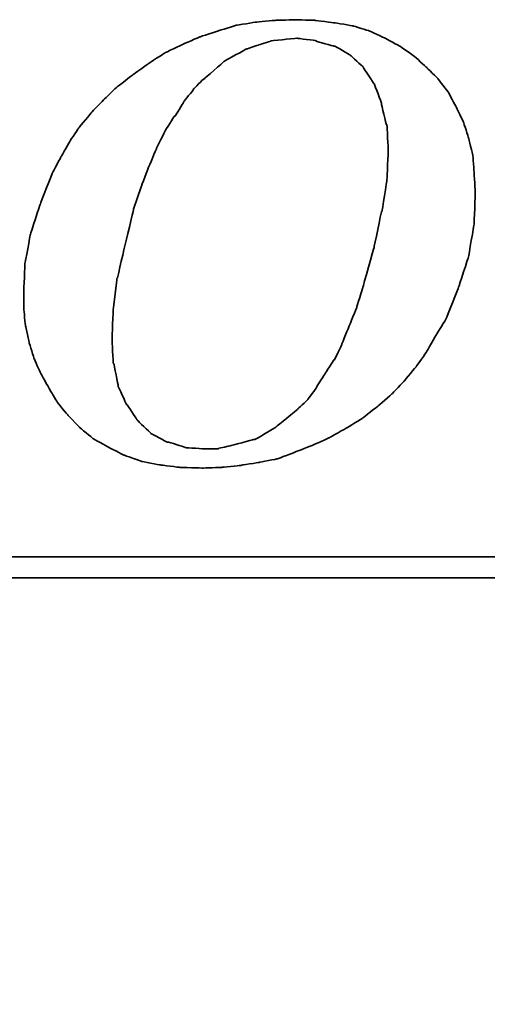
# Model space of a CAD drawing. Extents: x 35 to 231, y -187 to 76.
# Tile 52 of 58: x 108.08 to 109.71, y 41.87 to 45.29. Entities that reach past the tile are written whole.
import ezdxf

# ---------------------------------------------------------------- set-up
doc = ezdxf.new("R2010")
doc.units = 0
doc.header["$MEASUREMENT"] = 0
doc.layers.get('DEFPOINTS').update_dxf_attribs({"linetype": 'CONTINUOUS'})
doc.layers.add('DIM', color=4, linetype='CONTINUOUS')
doc.layers.add('layer 1', color=7, linetype='CONTINUOUS')
doc.styles.add('DIM-7', font='SIMPLEX.shx', dxfattribs={"width": 0.7, "bigfont": 'chineset.shx'})
doc.dimstyles.new('CNS', dxfattribs={"dimtxt": 3.5, "dimasz": 2.5, "dimexe": 1, "dimexo": 1.5, "dimgap": 0.09, "dimtad": 0, "dimdsep": 46, "dimtxsty": 'DIM-7', "dimcen": 0.09, "dimclrd": 1, "dimclre": 1, "dimclrt": 4, "dimadec": 0, "dimazin": 0, "dimtfac": 1, "dimtix": 1, "dimtmove": 2, "dimatfit": 3, "dimfxl": 1, "dimtvp": 0.971429, "dimtolj": 1, "dimarcsym": 0})

# ---------------------------------------------------------------- blocks, each defined once
blk = doc.blocks.new('*D2')
at = {"layer": 'DEFPOINTS', "color": 0, "transparency": 16777216}
for p in [(79.9994, 44.9822), (113.9994, 42.4822), (113.9994, 30.3793)]:
    blk.add_point(p, dxfattribs=at)
at = {"layer": 'DIM', "color": 7, "lineweight": -2, "transparency": 16777216}
for p, q in [((79.9994, 44.2322), (79.9994, 29.8793)), ((113.9994, 41.7322), (113.9994, 29.8793)), ((81.2494, 30.3793), (112.7494, 30.3793))]:
    blk.add_line(p, q, dxfattribs=at)
at = {"layer": 'DIM', "color": 7, "transparency": 16777216}
for points in [[(81.2494, 30.5876), (81.2494, 30.1709), (79.9994, 30.3793)], [(112.7494, 30.5876), (112.7494, 30.1709), (113.9994, 30.3793)]]:
    blk.add_solid(points, dxfattribs=at)
at = {"layer": 'DIM', "color": 7, "transparency": 16777216, "insert": (96.9994, 31.6543), "char_height": 1.75, "attachment_point": 5, "style": 'DIM-7'}
blk.add_mtext('\\A1;34', dxfattribs=at)
blk = doc.blocks.new('TBI MOTION logo(完整正式版)')
at = {"layer": 'layer 1', "color": 22, "lineweight": 35}
for points, knots in [([(35.79625, -6.98375), (35.79625, -6.98375), (36.23125, -7.43875), (36.23125, -7.43875), (36.23125, -7.43875), (36.23125, -7.43875), (36.75625, -7.87125), (36.75625, -7.87125), (36.75625, -7.87125), (36.75625, -7.87125), (37.33125, -8.20375), (37.33125, -8.20375), (37.33125, -8.20375), (37.33125, -8.20375), (37.95625, -8.51875), (37.95625, -8.51875), (37.95625, -8.51875), (37.95625, -8.51875), (38.62625, -8.75875), (38.62625, -8.75875), (38.62625, -8.75875), (38.62625, -8.75875), (39.37125, -8.90375), (39.37125, -8.90375), (39.37125, -8.90375), (39.37125, -8.90375), (40.14125, -8.99875), (40.14125, -8.99875), (40.14125, -8.99875), (40.14125, -8.99875), (41.02625, -9.02375), (41.02625, -9.02375), (41.02625, -9.02375), (41.02625, -9.02375), (41.74625, -8.99875), (41.74625, -8.99875), (41.74625, -8.99875), (41.74625, -8.99875), (42.46625, -8.92375), (42.46625, -8.92375), (42.46625, -8.92375), (42.46625, -8.92375), (43.21125, -8.80625), (43.21125, -8.80625), (43.21125, -8.80625), (43.21125, -8.80625), (43.93125, -8.66375), (43.93125, -8.66375), (43.93125, -8.66375), (43.93125, -8.66375), (44.62625, -8.39875), (44.62625, -8.39875), (44.62625, -8.39875), (44.62625, -8.39875), (45.29625, -8.13375), (45.29625, -8.13375), (45.29625, -8.13375), (45.29625, -8.13375), (45.94625, -7.84375), (45.94625, -7.84375), (45.94625, -7.84375), (45.94625, -7.84375), (46.61625, -7.46375), (46.61625, -7.46375), (46.61625, -7.46375), (46.61625, -7.46375), (47.24125, -7.07875), (47.24125, -7.07875), (47.24125, -7.07875), (47.24125, -7.07875), (47.81625, -6.62375), (47.81625, -6.62375), (47.81625, -6.62375), (47.81625, -6.62375), (48.36875, -6.14375), (48.36875, -6.14375), (48.36875, -6.14375), (48.36875, -6.14375), (48.84625, -5.64125), (48.84625, -5.64125), (48.84625, -5.64125), (48.84625, -5.64125), (49.32625, -5.06375), (49.32625, -5.06375), (49.32625, -5.06375), (49.32625, -5.06375), (49.71125, -4.51374), (49.71125, -4.51374), (49.71125, -4.51374), (49.71125, -4.51374), (50.09625, -3.83874), (50.09625, -3.83874), (50.09625, -3.83874), (50.09625, -3.83874), (50.48125, -3.21374), (50.48125, -3.21374), (50.48125, -3.21374), (50.48125, -3.21374), (50.96125, -1.99125), (50.96125, -1.99125), (50.96125, -1.99125), (50.96125, -1.99125), (51.34375, -0.81875), (51.34375, -0.81875), (51.34375, -0.81875), (51.34375, -0.81875), (51.56125, 0.45624), (51.56125, 0.45624), (51.56125, 0.45624), (51.56125, 0.45624), (51.60625, 1.67624), (51.60625, 1.67624), (51.60625, 1.67624), (51.60625, 1.67624), (51.56125, 2.44625), (51.56125, 2.44625), (51.56125, 2.44625), (51.56125, 2.44625), (51.51125, 3.14125), (51.51125, 3.14125), (51.51125, 3.14125), (51.51125, 3.14125), (51.34375, 3.81125), (51.34375, 3.81125), (51.34375, 3.81125), (51.34375, 3.81125), (51.15125, 4.41125), (51.15125, 4.41125), (51.15125, 4.41125), (51.15125, 4.41125), (50.86125, 5.01125), (50.86125, 5.01125), (50.86125, 5.01125), (50.86125, 5.01125), (50.55125, 5.58875), (50.55125, 5.58875), (50.55125, 5.58875), (50.55125, 5.58875), (50.16625, 6.09125), (50.16625, 6.09125), (50.16625, 6.09125), (50.16625, 6.09125), (49.71125, 6.54875), (49.71125, 6.54875), (49.71125, 6.54875), (49.71125, 6.54875), (49.23125, 6.98125), (49.23125, 6.98125), (49.23125, 6.98125), (49.23125, 6.98125), (48.67875, 7.36625), (48.67875, 7.36625), (48.67875, 7.36625), (48.67875, 7.36625), (48.10375, 7.67625), (48.10375, 7.67625), (48.10375, 7.67625), (48.10375, 7.67625), (47.48125, 7.96375), (47.48125, 7.96375), (47.48125, 7.96375), (47.48125, 7.96375), (46.85625, 8.15625), (46.85625, 8.15625), (46.85625, 8.15625), (46.85625, 8.15625), (46.13625, 8.27624), (46.13625, 8.27624), (46.13625, 8.27624), (46.13625, 8.27624), (45.39125, 8.37125), (45.39125, 8.37125), (45.39125, 8.37125), (45.39125, 8.37125), (44.62625, 8.39624), (44.62625, 8.39624), (44.62625, 8.39624), (44.62625, 8.39624), (43.83625, 8.37125), (43.83625, 8.37125), (43.83625, 8.37125), (43.83625, 8.37125), (43.09125, 8.30125), (43.09125, 8.30125), (43.09125, 8.30125), (43.09125, 8.30125), (42.32125, 8.18125), (42.32125, 8.18125), (42.32125, 8.18125), (42.32125, 8.18125), (41.62875, 7.96375), (41.62875, 7.96375), (41.62875, 7.96375), (41.62875, 7.96375), (40.90625, 7.72625), (40.90625, 7.72625), (40.90625, 7.72625), (40.90625, 7.72625), (40.23624, 7.43625), (40.23624, 7.43625), (40.23624, 7.43625), (40.23624, 7.43625), (39.54124, 7.10125), (39.54124, 7.10125), (39.54124, 7.10125), (39.54124, 7.10125), (38.91625, 6.69125), (38.91625, 6.69125), (38.91625, 6.69125), (38.91625, 6.69125), (38.31625, 6.26125), (38.31625, 6.26125), (38.31625, 6.26125), (38.31625, 6.26125), (37.69125, 5.78125), (37.69125, 5.78125), (37.69125, 5.78125), (37.69125, 5.78125), (37.18625, 5.30125), (37.18625, 5.30125), (37.18625, 5.30125), (37.18625, 5.30125), (36.70625, 4.79624), (36.70625, 4.79624), (36.70625, 4.79624), (36.70625, 4.79624), (36.23125, 4.22125), (36.23125, 4.22125), (36.23125, 4.22125), (36.23125, 4.22125), (35.87124, 3.69375), (35.87124, 3.69375), (35.87124, 3.69375), (35.87124, 3.69375), (35.53125, 3.09125), (35.53125, 3.09125), (35.53125, 3.09125), (35.53125, 3.09125), (35.19875, 2.47125), (35.19875, 2.47125), (35.19875, 2.47125), (35.19875, 2.47125), (34.71625, 1.24625), (34.71625, 1.24625), (34.71625, 1.24625), (34.71625, 1.24625), (34.33125, 0.06874), (34.33125, 0.06874), (34.33125, 0.06874), (34.33125, 0.06874), (34.11625, -1.07875), (34.11625, -1.07875), (34.11625, -1.07875), (34.11625, -1.07875), (34.07125, -2.15875), (34.07125, -2.15875), (34.07125, -2.15875), (34.07125, -2.15875), (34.07125, -2.85375), (34.07125, -2.85375), (34.07125, -2.85375), (34.07125, -2.85375), (34.14125, -3.50375), (34.14125, -3.50375), (34.14125, -3.50375), (34.14125, -3.50375), (34.28625, -4.17375), (34.28625, -4.17375), (34.28625, -4.17375), (34.28625, -4.17375), (34.47625, -4.77624), (34.47625, -4.77624), (34.47625, -4.77624), (34.47625, -4.77624), (34.71625, -5.32625), (34.71625, -5.32625), (34.71625, -5.32625), (34.71625, -5.32625), (35.05375, -5.92875), (35.05375, -5.92875), (35.05375, -5.92875), (35.05375, -5.92875), (35.36375, -6.45375), (35.36375, -6.45375), (35.36375, -6.45375), (35.36375, -6.45375), (35.79625, -6.98375), (35.79625, -6.98375)], [0, 0, 0, 0, 0.01388889, 0.01388889, 0.01388889, 0.0138889, 0.02777778, 0.02777778, 0.02777778, 0.02777779, 0.04166667, 0.04166667, 0.04166667, 0.04166668, 0.05555556, 0.05555556, 0.05555556, 0.05555557, 0.06944444, 0.06944444, 0.06944444, 0.06944445, 0.08333333, 0.08333333, 0.08333333, 0.08333334, 0.09722222, 0.09722222, 0.09722222, 0.09722223, 0.11111111, 0.11111111, 0.11111111, 0.11111112, 0.125, 0.125, 0.125, 0.12500001, 0.13888889, 0.13888889, 0.13888889, 0.1388889, 0.15277778, 0.15277778, 0.15277778, 0.15277779, 0.16666667, 0.16666667, 0.16666667, 0.16666668, 0.18055556, 0.18055556, 0.18055556, 0.18055557, 0.19444444, 0.19444444, 0.19444444, 0.19444445, 0.20833333, 0.20833333, 0.20833333, 0.20833334, 0.22222222, 0.22222222, 0.22222222, 0.22222223, 0.23611111, 0.23611111, 0.23611111, 0.23611112, 0.25, 0.25, 0.25, 0.25000001, 0.26388889, 0.26388889, 0.26388889, 0.2638889, 0.27777778, 0.27777778, 0.27777778, 0.27777779, 0.29166667, 0.29166667, 0.29166667, 0.29166668, 0.30555556, 0.30555556, 0.30555556, 0.30555557, 0.31944444, 0.31944444, 0.31944444, 0.31944445, 0.33333333, 0.33333333, 0.33333333, 0.33333334, 0.34722222, 0.34722222, 0.34722222, 0.34722223, 0.36111111, 0.36111111, 0.36111111, 0.36111112, 0.375, 0.375, 0.375, 0.37500001, 0.38888889, 0.38888889, 0.38888889, 0.3888889, 0.40277778, 0.40277778, 0.40277778, 0.40277779, 0.41666667, 0.41666667, 0.41666667, 0.41666668, 0.43055556, 0.43055556, 0.43055556, 0.43055557, 0.44444444, 0.44444444, 0.44444444, 0.44444445, 0.45833333, 0.45833333, 0.45833333, 0.45833334, 0.47222222, 0.47222222, 0.47222222, 0.47222223, 0.48611111, 0.48611111, 0.48611111, 0.48611112, 0.5, 0.5, 0.5, 0.50000001, 0.51388889, 0.51388889, 0.51388889, 0.5138889, 0.52777778, 0.52777778, 0.52777778, 0.52777779, 0.54166667, 0.54166667, 0.54166667, 0.54166668, 0.55555556, 0.55555556, 0.55555556, 0.55555557, 0.56944444, 0.56944444, 0.56944444, 0.56944445, 0.58333333, 0.58333333, 0.58333333, 0.58333334, 0.59722222, 0.59722222, 0.59722222, 0.59722223, 0.61111111, 0.61111111, 0.61111111, 0.61111112, 0.625, 0.625, 0.625, 0.62500001, 0.63888889, 0.63888889, 0.63888889, 0.6388889, 0.65277778, 0.65277778, 0.65277778, 0.65277779, 0.66666667, 0.66666667, 0.66666667, 0.66666668, 0.68055556, 0.68055556, 0.68055556, 0.68055557, 0.69444444, 0.69444444, 0.69444444, 0.69444445, 0.70833333, 0.70833333, 0.70833333, 0.70833334, 0.72222222, 0.72222222, 0.72222222, 0.72222223, 0.73611111, 0.73611111, 0.73611111, 0.73611112, 0.75, 0.75, 0.75, 0.75000001, 0.76388889, 0.76388889, 0.76388889, 0.7638889, 0.77777778, 0.77777778, 0.77777778, 0.77777779, 0.79166667, 0.79166667, 0.79166667, 0.79166668, 0.80555556, 0.80555556, 0.80555556, 0.80555557, 0.81944444, 0.81944444, 0.81944444, 0.81944445, 0.83333333, 0.83333333, 0.83333333, 0.83333334, 0.84722222, 0.84722222, 0.84722222, 0.84722223, 0.86111111, 0.86111111, 0.86111111, 0.86111112, 0.875, 0.875, 0.875, 0.87500001, 0.88888889, 0.88888889, 0.88888889, 0.8888889, 0.90277778, 0.90277778, 0.90277778, 0.90277779, 0.91666667, 0.91666667, 0.91666667, 0.91666668, 0.93055556, 0.93055556, 0.93055556, 0.93055557, 0.94444444, 0.94444444, 0.94444444, 0.94444445, 0.95833333, 0.95833333, 0.95833333, 0.95833334, 0.97222222, 0.97222222, 0.97222222, 0.97222223, 0.98611111, 0.98611111, 0.98611111, 0.98611112, 1, 1, 1, 1]), ([(38.33875, 1.03124), (38.33875, 1.03124), (38.62625, 1.89625), (38.62625, 1.89625), (38.62625, 1.89625), (38.62625, 1.89625), (38.91625, 2.66375), (38.91625, 2.66375), (38.91625, 2.66375), (38.91625, 2.66375), (39.22625, 3.38125), (39.22625, 3.38125), (39.22625, 3.38125), (39.22625, 3.38125), (39.22625, 3.40624), (39.22625, 3.40624), (39.22625, 3.40624), (39.22625, 3.40624), (39.56124, 4.07624), (39.56124, 4.07624), (39.56124, 4.07624), (39.56124, 4.07624), (39.92125, 4.65125), (39.92125, 4.65125), (39.92125, 4.65125), (39.92125, 4.65125), (39.94625, 4.65125), (39.94625, 4.65125), (39.94625, 4.65125), (39.94625, 4.65125), (40.28125, 5.17875), (40.28125, 5.17875), (40.28125, 5.17875), (40.28125, 5.17875), (40.28125, 5.20375), (40.28125, 5.20375), (40.28125, 5.20375), (40.28125, 5.20375), (40.66875, 5.68625), (40.66875, 5.68625), (40.66875, 5.68625), (40.66875, 5.68625), (40.66875, 5.70625), (40.66875, 5.70625), (40.66875, 5.70625), (40.66875, 5.70625), (41.05124, 6.09125), (41.05124, 6.09125), (41.05124, 6.09125), (41.05124, 6.09125), (41.07625, 6.09125), (41.07625, 6.09125), (41.07625, 6.09125), (41.07625, 6.09125), (41.84125, 6.76625), (41.84125, 6.76625), (41.84125, 6.76625), (41.84125, 6.76625), (41.86625, 6.78625), (41.86625, 6.78625), (41.86625, 6.78625), (41.86625, 6.78625), (42.73125, 7.26624), (42.73125, 7.26624), (42.73125, 7.26624), (42.73125, 7.26624), (42.75625, 7.26624), (42.75625, 7.26624), (42.75625, 7.26624), (42.75625, 7.26624), (43.18625, 7.41125), (43.18625, 7.41125), (43.18625, 7.41125), (43.18625, 7.41125), (43.64125, 7.55625), (43.64125, 7.55625), (43.64125, 7.55625), (43.64125, 7.55625), (43.66625, 7.55625), (43.66625, 7.55625), (43.66625, 7.55625), (43.66625, 7.55625), (43.69125, 7.58124), (43.69125, 7.58124), (43.69125, 7.58124), (43.69125, 7.58124), (44.19125, 7.62625), (44.19125, 7.62625), (44.19125, 7.62625), (44.19125, 7.62625), (44.67125, 7.67625), (44.67125, 7.67625), (44.67125, 7.67625), (44.67125, 7.67625), (44.69625, 7.67625), (44.69625, 7.67625), (44.69625, 7.67625), (44.69625, 7.67625), (45.41875, 7.58124), (45.41875, 7.58124), (45.41875, 7.58124), (45.41875, 7.58124), (45.44125, 7.55625), (45.44125, 7.55625), (45.44125, 7.55625), (45.44125, 7.55625), (46.11125, 7.36625), (46.11125, 7.36625), (46.11125, 7.36625), (46.11125, 7.36625), (46.13625, 7.36625), (46.13625, 7.36625), (46.13625, 7.36625), (46.13625, 7.36625), (46.15875, 7.36625), (46.15875, 7.36625), (46.15875, 7.36625), (46.15875, 7.36625), (46.73625, 7.02624), (46.73625, 7.02624), (46.73625, 7.02624), (46.73625, 7.02624), (46.76125, 7.00624), (46.76125, 7.00624), (46.76125, 7.00624), (46.76125, 7.00624), (47.24125, 6.57124), (47.24125, 6.57124), (47.24125, 6.57124), (47.24125, 6.57124), (47.26625, 6.54875), (47.26625, 6.54875), (47.26625, 6.54875), (47.26625, 6.54875), (47.26625, 6.52375), (47.26625, 6.52375), (47.26625, 6.52375), (47.26625, 6.52375), (47.67375, 5.89875), (47.67375, 5.89875), (47.67375, 5.89875), (47.67375, 5.89875), (47.69625, 5.89875), (47.69625, 5.89875), (47.69625, 5.89875), (47.69625, 5.89875), (47.69625, 5.87625), (47.69625, 5.87625), (47.69625, 5.87625), (47.69625, 5.87625), (47.96125, 5.15625), (47.96125, 5.15625), (47.96125, 5.15625), (47.96125, 5.15625), (47.96125, 5.13125), (47.96125, 5.13125), (47.96125, 5.13125), (47.96125, 5.13125), (48.15125, 4.31875), (48.15125, 4.31875), (48.15125, 4.31875), (48.15125, 4.31875), (48.17625, 4.31875), (48.17625, 4.31875), (48.17625, 4.31875), (48.17625, 4.31875), (48.17625, 4.29125), (48.17625, 4.29125), (48.17625, 4.29125), (48.17625, 4.29125), (48.22625, 3.33125), (48.22625, 3.33125), (48.22625, 3.33125), (48.22625, 3.33125), (48.22625, 3.30875), (48.22625, 3.30875), (48.22625, 3.30875), (48.22625, 3.30875), (48.17625, 2.20624), (48.17625, 2.20624), (48.17625, 2.20624), (48.17625, 2.20624), (48.17625, 2.18124), (48.17625, 2.18124), (48.17625, 2.18124), (48.17625, 2.18124), (47.98375, 0.93624), (47.98375, 0.93624), (47.98375, 0.93624), (47.98375, 0.93624), (47.96125, 0.93624), (47.96125, 0.93624), (47.96125, 0.93624), (47.96125, 0.93624), (47.67375, -0.45874), (47.67375, -0.45874), (47.67375, -0.45874), (47.67375, -0.45874), (47.24125, -1.99125), (47.24125, -1.99125), (47.24125, -1.99125), (47.24125, -1.99125), (47.24125, -2.01874), (47.24125, -2.01874), (47.24125, -2.01874), (47.24125, -2.01874), (47.00125, -2.78375), (47.00125, -2.78375), (47.00125, -2.78375), (47.00125, -2.78375), (46.71125, -3.50375), (46.71125, -3.50375), (46.71125, -3.50375), (46.71125, -3.50375), (46.42625, -4.19875), (46.42625, -4.19875), (46.42625, -4.19875), (46.42625, -4.19875), (46.42625, -4.22375), (46.42625, -4.22375), (46.42625, -4.22375), (46.42625, -4.22375), (46.13625, -4.82374), (46.13625, -4.82374), (46.13625, -4.82374), (46.13625, -4.82374), (46.11125, -4.82374), (46.11125, -4.82374), (46.11125, -4.82374), (46.11125, -4.82374), (45.77625, -5.35125), (45.77625, -5.35125), (45.77625, -5.35125), (45.77625, -5.35125), (45.44125, -5.87875), (45.44125, -5.87875), (45.44125, -5.87875), (45.44125, -5.87875), (45.44125, -5.90375), (45.44125, -5.90375), (45.44125, -5.90375), (45.44125, -5.90375), (45.10625, -6.35875), (45.10625, -6.35875), (45.10625, -6.35875), (45.10625, -6.35875), (45.08125, -6.38375), (45.08125, -6.38375), (45.08125, -6.38375), (45.08125, -6.38375), (44.69625, -6.74375), (44.69625, -6.74375), (44.69625, -6.74375), (44.69625, -6.74375), (43.88375, -7.41625), (43.88375, -7.41625), (43.88375, -7.41625), (43.88375, -7.41625), (43.85625, -7.43875), (43.85625, -7.43875), (43.85625, -7.43875), (43.85625, -7.43875), (43.04125, -7.91875), (43.04125, -7.91875), (43.04125, -7.91875), (43.04125, -7.91875), (43.01625, -7.91875), (43.01625, -7.91875), (43.01625, -7.91875), (43.01625, -7.91875), (42.99625, -7.91875), (42.99625, -7.91875), (42.99625, -7.91875), (42.99625, -7.91875), (42.08125, -8.15875), (42.08125, -8.15875), (42.08125, -8.15875), (42.08125, -8.15875), (41.65125, -8.25625), (41.65125, -8.25625), (41.65125, -8.25625), (41.65125, -8.25625), (41.62875, -8.27875), (41.62875, -8.27875), (41.62875, -8.27875), (41.62875, -8.27875), (41.60125, -8.27875), (41.60125, -8.27875), (41.60125, -8.27875), (41.60125, -8.27875), (41.12125, -8.27875), (41.12125, -8.27875), (41.12125, -8.27875), (41.12125, -8.27875), (40.35624, -8.23125), (40.35624, -8.23125), (40.35624, -8.23125), (40.35624, -8.23125), (40.33125, -8.23125), (40.33125, -8.23125), (40.33125, -8.23125), (40.33125, -8.23125), (40.30625, -8.20375), (40.30625, -8.20375), (40.30625, -8.20375), (40.30625, -8.20375), (39.68375, -8.01375), (39.68375, -8.01375), (39.68375, -8.01375), (39.68375, -8.01375), (39.66124, -8.01375), (39.66124, -8.01375), (39.66124, -8.01375), (39.66124, -8.01375), (39.63625, -8.01375), (39.63625, -8.01375), (39.63625, -8.01375), (39.63625, -8.01375), (39.01125, -7.67875), (39.01125, -7.67875), (39.01125, -7.67875), (39.01125, -7.67875), (38.98875, -7.65375), (38.98875, -7.65375), (38.98875, -7.65375), (38.98875, -7.65375), (38.48625, -7.17375), (38.48625, -7.17375), (38.48625, -7.17375), (38.48625, -7.17375), (38.45875, -7.14875), (38.45875, -7.14875), (38.45875, -7.14875), (38.45875, -7.14875), (38.45875, -7.12875), (38.45875, -7.12875), (38.45875, -7.12875), (38.45875, -7.12875), (38.07625, -6.54875), (38.07625, -6.54875), (38.07625, -6.54875), (38.07625, -6.54875), (38.05125, -6.54875), (38.05125, -6.54875), (38.05125, -6.54875), (38.05125, -6.54875), (38.05125, -6.52875), (38.05125, -6.52875), (38.05125, -6.52875), (38.05125, -6.52875), (37.74125, -5.85375), (37.74125, -5.85375), (37.74125, -5.85375), (37.74125, -5.85375), (37.74125, -5.82875), (37.74125, -5.82875), (37.74125, -5.82875), (37.74125, -5.82875), (37.57375, -4.96875), (37.57375, -4.96875), (37.57375, -4.96875), (37.57375, -4.96875), (37.54625, -4.94375), (37.54625, -4.94375), (37.54625, -4.94375), (37.54625, -4.94375), (37.50125, -4.03375), (37.50125, -4.03375), (37.50125, -4.03375), (37.50125, -4.03375), (37.50125, -4.00875), (37.50125, -4.00875), (37.50125, -4.00875), (37.50125, -4.00875), (37.54625, -2.85375), (37.54625, -2.85375), (37.54625, -2.85375), (37.54625, -2.85375), (37.69125, -1.65875), (37.69125, -1.65875), (37.69125, -1.65875), (37.69125, -1.65875), (37.71624, -1.63375), (37.71624, -1.63375), (37.71624, -1.63375), (37.71624, -1.63375), (38.00375, -0.33875), (38.00375, -0.33875), (38.00375, -0.33875), (38.00375, -0.33875), (38.33875, 1.00624), (38.33875, 1.00624), (38.33875, 1.00624), (38.33875, 1.00624), (38.33875, 1.03124), (38.33875, 1.03124)], [0, 0, 0, 0, 0.01010101, 0.01010101, 0.01010101, 0.01010102, 0.02020202, 0.02020202, 0.02020202, 0.02020203, 0.03030303, 0.03030303, 0.03030303, 0.03030304, 0.04040404, 0.04040404, 0.04040404, 0.04040405, 0.05050505, 0.05050505, 0.05050505, 0.05050506, 0.06060606, 0.06060606, 0.06060606, 0.06060607, 0.07070707, 0.07070707, 0.07070707, 0.07070708, 0.08080808, 0.08080808, 0.08080808, 0.08080809, 0.09090909, 0.09090909, 0.09090909, 0.0909091, 0.1010101, 0.1010101, 0.1010101, 0.10101011, 0.11111111, 0.11111111, 0.11111111, 0.11111112, 0.12121212, 0.12121212, 0.12121212, 0.12121213, 0.13131313, 0.13131313, 0.13131313, 0.13131314, 0.14141414, 0.14141414, 0.14141414, 0.14141415, 0.15151515, 0.15151515, 0.15151515, 0.15151516, 0.16161616, 0.16161616, 0.16161616, 0.16161617, 0.17171717, 0.17171717, 0.17171717, 0.17171718, 0.18181818, 0.18181818, 0.18181818, 0.18181819, 0.19191919, 0.19191919, 0.19191919, 0.1919192, 0.2020202, 0.2020202, 0.2020202, 0.20202021, 0.21212121, 0.21212121, 0.21212121, 0.21212122, 0.22222222, 0.22222222, 0.22222222, 0.22222223, 0.23232323, 0.23232323, 0.23232323, 0.23232324, 0.24242424, 0.24242424, 0.24242424, 0.24242425, 0.25252525, 0.25252525, 0.25252525, 0.25252526, 0.26262626, 0.26262626, 0.26262626, 0.26262627, 0.27272727, 0.27272727, 0.27272727, 0.27272728, 0.28282828, 0.28282828, 0.28282828, 0.28282829, 0.29292929, 0.29292929, 0.29292929, 0.2929293, 0.3030303, 0.3030303, 0.3030303, 0.30303031, 0.31313131, 0.31313131, 0.31313131, 0.31313132, 0.32323232, 0.32323232, 0.32323232, 0.32323233, 0.33333333, 0.33333333, 0.33333333, 0.33333334, 0.34343434, 0.34343434, 0.34343434, 0.34343435, 0.35353535, 0.35353535, 0.35353535, 0.35353536, 0.36363636, 0.36363636, 0.36363636, 0.36363637, 0.37373737, 0.37373737, 0.37373737, 0.37373738, 0.38383838, 0.38383838, 0.38383838, 0.38383839, 0.39393939, 0.39393939, 0.39393939, 0.3939394, 0.4040404, 0.4040404, 0.4040404, 0.40404041, 0.41414141, 0.41414141, 0.41414141, 0.41414142, 0.42424242, 0.42424242, 0.42424242, 0.42424243, 0.43434343, 0.43434343, 0.43434343, 0.43434344, 0.44444444, 0.44444444, 0.44444444, 0.44444445, 0.45454545, 0.45454545, 0.45454545, 0.45454546, 0.46464646, 0.46464646, 0.46464646, 0.46464647, 0.47474747, 0.47474747, 0.47474747, 0.47474748, 0.48484848, 0.48484848, 0.48484848, 0.48484849, 0.49494949, 0.49494949, 0.49494949, 0.4949495, 0.50505051, 0.50505051, 0.50505051, 0.50505052, 0.51515152, 0.51515152, 0.51515152, 0.51515153, 0.52525253, 0.52525253, 0.52525253, 0.52525254, 0.53535354, 0.53535354, 0.53535354, 0.53535355, 0.54545455, 0.54545455, 0.54545455, 0.54545456, 0.55555556, 0.55555556, 0.55555556, 0.55555557, 0.56565657, 0.56565657, 0.56565657, 0.56565658, 0.57575758, 0.57575758, 0.57575758, 0.57575759, 0.58585859, 0.58585859, 0.58585859, 0.5858586, 0.5959596, 0.5959596, 0.5959596, 0.59595961, 0.60606061, 0.60606061, 0.60606061, 0.60606062, 0.61616162, 0.61616162, 0.61616162, 0.61616163, 0.62626263, 0.62626263, 0.62626263, 0.62626264, 0.63636364, 0.63636364, 0.63636364, 0.63636365, 0.64646465, 0.64646465, 0.64646465, 0.64646466, 0.65656566, 0.65656566, 0.65656566, 0.65656567, 0.66666667, 0.66666667, 0.66666667, 0.66666668, 0.67676768, 0.67676768, 0.67676768, 0.67676769, 0.68686869, 0.68686869, 0.68686869, 0.6868687, 0.6969697, 0.6969697, 0.6969697, 0.69696971, 0.70707071, 0.70707071, 0.70707071, 0.70707072, 0.71717172, 0.71717172, 0.71717172, 0.71717173, 0.72727273, 0.72727273, 0.72727273, 0.72727274, 0.73737374, 0.73737374, 0.73737374, 0.73737375, 0.74747475, 0.74747475, 0.74747475, 0.74747476, 0.75757576, 0.75757576, 0.75757576, 0.75757577, 0.76767677, 0.76767677, 0.76767677, 0.76767678, 0.77777778, 0.77777778, 0.77777778, 0.77777779, 0.78787879, 0.78787879, 0.78787879, 0.7878788, 0.7979798, 0.7979798, 0.7979798, 0.79797981, 0.80808081, 0.80808081, 0.80808081, 0.80808082, 0.81818182, 0.81818182, 0.81818182, 0.81818183, 0.82828283, 0.82828283, 0.82828283, 0.82828284, 0.83838384, 0.83838384, 0.83838384, 0.83838385, 0.84848485, 0.84848485, 0.84848485, 0.84848486, 0.85858586, 0.85858586, 0.85858586, 0.85858587, 0.86868687, 0.86868687, 0.86868687, 0.86868688, 0.87878788, 0.87878788, 0.87878788, 0.87878789, 0.88888889, 0.88888889, 0.88888889, 0.8888889, 0.8989899, 0.8989899, 0.8989899, 0.89898991, 0.90909091, 0.90909091, 0.90909091, 0.90909092, 0.91919192, 0.91919192, 0.91919192, 0.91919193, 0.92929293, 0.92929293, 0.92929293, 0.92929294, 0.93939394, 0.93939394, 0.93939394, 0.93939395, 0.94949495, 0.94949495, 0.94949495, 0.94949496, 0.95959596, 0.95959596, 0.95959596, 0.95959597, 0.96969697, 0.96969697, 0.96969697, 0.96969698, 0.97979798, 0.97979798, 0.97979798, 0.97979799, 0.98989899, 0.98989899, 0.98989899, 0.989899, 1, 1, 1, 1]), ([(75.90875, -9.47875), (75.90875, -9.47875), (75.90875, -12.28625), (75.90875, -12.28625), (75.90875, -12.28625), (75.90875, -12.28625), (75.90875, -12.47875), (75.90875, -12.47875), (75.90875, -12.47875), (75.90875, -12.47875), (75.71625, -12.47875), (75.71625, -12.47875), (75.71625, -12.47875), (75.71625, -12.47875), (-88.32875, -12.47875), (-88.32875, -12.47875), (-88.32875, -12.47875), (-88.32875, -12.47875), (-88.32875, -13.29375), (-88.32875, -13.29375), (-88.32875, -13.29375), (-88.32875, -13.29375), (82.89125, -13.29375), (82.89125, -13.29375), (82.89125, -13.29375), (82.89125, -13.29375), (75.90875, -9.47875), (75.90875, -9.47875)], [0, 0, 0, 0, 0.14285714, 0.14285714, 0.14285714, 0.14285715, 0.28571429, 0.28571429, 0.28571429, 0.2857143, 0.42857143, 0.42857143, 0.42857143, 0.42857144, 0.57142857, 0.57142857, 0.57142857, 0.57142858, 0.71428571, 0.71428571, 0.71428571, 0.71428572, 0.85714286, 0.85714286, 0.85714286, 0.85714287, 1, 1, 1, 1])]:
    blk.add_open_spline(points, degree=3, knots=knots, dxfattribs=at)

msp = doc.modelspace()

# ---------------------------------------------------------------- block references
at = {"layer": 'DIM', "color": 7, "xscale": 0.0895795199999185, "yscale": 0.0895795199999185, "zscale": 0.0895795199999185}
msp.add_blockref('TBI MOTION logo(完整正式版)', (105.0454, 44.5416), dxfattribs=at)

# ---------------------------------------------------------------- dimensions: what is measured, and where the dimension line sits
at = {"layer": 'DIM', "color": 7}
dim = msp.add_linear_dim(base=(113.9994, 30.3793), p1=(79.9994, 44.9822), p2=(113.9994, 42.4822), dimstyle='CNS', override={"dimscale": 0.5, "dimgap": 0.8, "dimtad": 1, "dimclrd": 7, "dimclre": 7, "dimclrt": 7, "dimtmove": 0}, dxfattribs=at)
dim.commit()
dim.dimension.update_dxf_attribs({"geometry": '*D2', "text_midpoint": (96.9994, 31.6543)})

doc.saveas('drawing.dxf')
